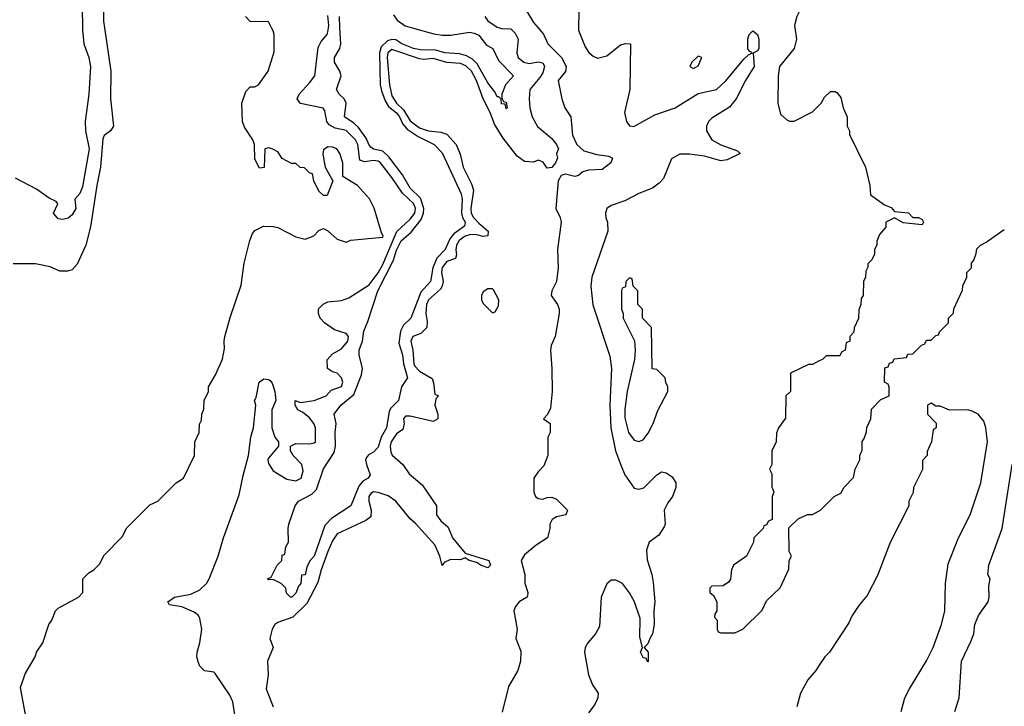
# Model space of a CAD drawing. Header units: inches. Extents: x 2668334 to 2765628, y 828034 to 955234.
# Tile 61 of 218: x 2686501 to 2690810, y 867033 to 870035. Entities that reach past the tile are written whole.
import ezdxf

# ---------------------------------------------------------------- set-up
doc = ezdxf.new("R2010")
doc.units = ezdxf.units.IN
doc.header["$MEASUREMENT"] = 0
for name, color, linetype in [('C6886', 7, 'Continuous'), ('C6887', 7, 'Continuous'), ('C6896', 7, 'Continuous')]:
    doc.layers.add(name, color=color, linetype=linetype)

msp = doc.modelspace()

# ---------------------------------------------------------------- linework, layer by layer
at = {"layer": 'C6886', "color": 4}
for points, elevation in [([(2686872.6, 870000), (2686900.5, 869810), (2686898, 869690), (2686911, 869570), (2686898, 869550), (2686870.5, 869529.5), (2686865.1, 869514.9), (2686855.3, 869390), (2686838.3, 869310), (2686810.3, 869129.7), (2686790.8, 869050), (2686753.2, 868966.8), (2686730, 868942), (2686710, 868935.3), (2686676.4, 868936.4), (2686634.6, 868954.6), (2686570, 868968), (2686472.7, 868967.3)], 16), ([(2686775.4, 870000), (2686775.5, 869990), (2686782.4, 869930), (2686803.7, 869870), (2686810.3, 869830), (2686803.7, 869710), (2686788.2, 869590), (2686788.5, 869550), (2686804.9, 869470), (2686775.6, 869304.4), (2686764.5, 869275.5), (2686742, 869250), (2686746, 869210), (2686730, 869182), (2686713.2, 869166.8), (2686690, 869161.2), (2686670, 869165.2), (2686648.7, 869190), (2686668, 869230), (2686660.4, 869240.4), (2686630, 869255.3), (2686574.8, 869294.8), (2686482.7, 869342.7)], 12), ([(2686528.4, 866988.4), (2686504.7, 867115.3), (2686525.6, 867174.4), (2686568.7, 867250), (2686575.3, 867270), (2686602, 867310), (2686628.7, 867390), (2686642, 867410), (2686658, 867450), (2686670, 867462), (2686758, 867510), (2686778, 867530), (2686778, 867590), (2686803.1, 867616.9), (2686826, 867630), (2686850, 867654), (2686870, 867694), (2686950, 867774), (2686970, 867814), (2687070, 867914), (2687106, 867930), (2687186, 868010), (2687218, 868030), (2687266, 868130), (2687268, 868190), (2687286, 868230), (2687287.3, 868267.3), (2687296.4, 868283.6), (2687298, 868310), (2687307.3, 868332.7), (2687308, 868370), (2687328, 868410), (2687328, 868430), (2687358, 868482), (2687389.3, 868550.7), (2687398, 868598), (2687395.3, 868630), (2687399, 868650), (2687423.1, 868736.9), (2687470, 868874), (2687484, 868970), (2687508.7, 869070), (2687520.2, 869099.8), (2687530, 869114), (2687568, 869132), (2687610, 869131.3), (2687630, 869126), (2687710, 869086), (2687750, 869076), (2687788, 869090), (2687810, 869114), (2687830, 869122), (2687850, 869112), (2687890, 869076), (2687930, 869062), (2687950, 869071), (2688090, 869084.7), (2688092, 869090), (2688084, 869104), (2688051.7, 869211.7), (2688031.8, 869251.8), (2687979, 869310), (2687915.3, 869350), (2687914.5, 869410), (2687902.7, 869450), (2687888.7, 869470), (2687870, 869478), (2687850, 869479.3), (2687830, 869466), (2687827.1, 869447.1), (2687838, 869390), (2687872, 869330), (2687847.3, 869267.3), (2687830, 869266), (2687810, 869286), (2687788, 869330), (2687782, 869362), (2687770, 869366), (2687747.3, 869387.3), (2687728.4, 869388.4), (2687710, 869406), (2687690, 869406), (2687650, 869428), (2687630, 869458), (2687606, 869470), (2687590, 869475.3), (2687574, 869470), (2687571.6, 869388.4), (2687550, 869386), (2687530, 869426), (2687529, 869490), (2687521.2, 869510), (2687484.8, 869564.8), (2687476, 869590), (2687473.2, 869670), (2687490, 869722), (2687510, 869742), (2687530, 869742), (2687546, 869750), (2687588.7, 869810), (2687614.6, 869894.6), (2687615.3, 869970), (2687610, 869986), (2687603, 870000)], 16), ([(2687452.6, 866930), (2687433.1, 867053.1), (2687421.3, 867081.3), (2687356.5, 867176.5), (2687350, 867182), (2687310, 867188), (2687290, 867208), (2687283.2, 867223.2), (2687276, 867250), (2687277.2, 867270), (2687289.2, 867310), (2687298, 867370), (2687290, 867417.2), (2687282.9, 867430), (2687264.2, 867444.2), (2687210, 867467.8), (2687156.4, 867476.4), (2687148.7, 867490), (2687178, 867510), (2687250, 867523.7), (2687290, 867542.4), (2687318.4, 867570), (2687330, 867591), (2687369.6, 867690), (2687392.3, 867770), (2687462, 867958), (2687478.3, 868041.7), (2687502.7, 868130), (2687513.2, 868210), (2687524, 868250), (2687534, 868350), (2687529.2, 868370), (2687536, 868384), (2687549.4, 868450.6), (2687570, 868464.7), (2687590, 868462), (2687596.9, 868456.9), (2687605.4, 868445.4), (2687618, 868410), (2687622, 868370), (2687604.7, 868330), (2687604.7, 868250), (2687618, 868210), (2687634, 868190), (2687634, 868170), (2687590, 868118), (2687586.8, 868110), (2687590, 868094), (2687610, 868062), (2687670, 868026), (2687710, 868018.8), (2687733.2, 868030), (2687742, 868062), (2687735.3, 868090), (2687698, 868130), (2687686, 868150), (2687686, 868170), (2687710, 868182), (2687770, 868181), (2687790, 868184.7), (2687795.3, 868190), (2687796, 868250), (2687789, 868270), (2687770, 868294), (2687739.3, 868319.3), (2687718, 868330), (2687706, 868350), (2687706, 868370), (2687730, 868362), (2687790, 868370.7), (2687842, 868390), (2687864.8, 868415.2), (2687909.2, 868430.8), (2687914.5, 868450), (2687909, 868470), (2687890, 868489), (2687870, 868495.3), (2687848, 868510), (2687847.3, 868547.3), (2687870, 868574), (2687910, 868596), (2687937, 868630), (2687939.5, 868650), (2687930, 868662.7), (2687879.3, 868679.3), (2687835.3, 868710), (2687815.3, 868730), (2687809, 868750), (2687809.3, 868770.7), (2687829.1, 868790.9), (2687850, 868801), (2687910, 868807.3), (2687941.5, 868818.5), (2688030, 868875.5), (2688070, 868928.5), (2688090, 868965.3), (2688151.4, 869108.6), (2688210, 869163.7), (2688229.7, 869190), (2688233.6, 869210), (2688226.3, 869230), (2688176.2, 869276.2), (2688130, 869346), (2688079.6, 869410), (2688070, 869416.9), (2688050, 869419.7), (2688010, 869413.6), (2687990, 869421.2), (2687981, 869490), (2687971.1, 869510), (2687930, 869551.1), (2687881.3, 869561.3), (2687855.6, 869575.6), (2687844.5, 869590), (2687836.5, 869636.5), (2687829.1, 869649.1), (2687729.5, 869669.5), (2687715.3, 869690), (2687724, 869710), (2687770, 869758.8), (2687792.3, 869790), (2687806.7, 869913.3), (2687820.1, 869939.9), (2687846, 869970), (2687850, 869982), (2687852.6, 870000)], 12), ([(2688600.3, 870000), (2688610, 869997.3), (2688650, 869996), (2688670, 869976), (2688682, 869950), (2688676.3, 869890), (2688682, 869870), (2688706.8, 869850), (2688730, 869843.1), (2688770, 869850.4), (2688790, 869846.8), (2688798.4, 869830), (2688790, 869802.7), (2688778, 869782), (2688733.4, 869730), (2688730.7, 869690), (2688734, 869650), (2688744.4, 869610), (2688767.7, 869567.7), (2688830, 869515.5), (2688850.5, 869490), (2688858.8, 869470), (2688850.8, 869450), (2688854.8, 869430), (2688846, 869410), (2688830, 869389), (2688810, 869386), (2688792.3, 869412.3), (2688778.6, 869418.6), (2688770, 869421.2), (2688750, 869412.3), (2688710, 869415.1), (2688678, 869438), (2688617.4, 869517.4), (2688578.5, 869578.5), (2688559.8, 869630), (2688528.8, 869688.8), (2688499.8, 869770), (2688478.2, 869810), (2688454.2, 869834.2), (2688430, 869843.5), (2688370, 869847.6), (2688310, 869865.3), (2688270, 869860.9), (2688250, 869864.2), (2688130, 869905.7), (2688111.8, 869890), (2688109.3, 869870), (2688119.1, 869750), (2688130, 869702), (2688150.3, 869670), (2688181.3, 869641.3), (2688210, 869593.1), (2688250, 869563.2), (2688290, 869549.1), (2688343.4, 869543.4), (2688370, 869534.8), (2688410.7, 869490), (2688428, 869448), (2688442, 869390), (2688478.3, 869318.3), (2688486.7, 869290), (2688475.2, 869210), (2688477.3, 869190), (2688487.7, 869170), (2688510, 869144.9), (2688550.8, 869110), (2688550, 869089.6), (2688530, 869086.9), (2688496.3, 869096.3), (2688470, 869095), (2688450, 869088.8), (2688424.7, 869070), (2688412.4, 869050), (2688409.2, 869029.2), (2688413, 869007), (2688408.6, 868991.4), (2688370, 868977.7), (2688350, 868952.3), (2688347.2, 868930), (2688354.3, 868890), (2688350.3, 868869.7), (2688343, 868857), (2688290.5, 868810), (2688282, 868790), (2688278, 868750), (2688284.5, 868715.5), (2688282.8, 868690), (2688256.7, 868663.3), (2688222, 868650), (2688213, 868630), (2688221.7, 868590), (2688225.2, 868530), (2688230, 868520.5), (2688250, 868498), (2688306, 868466), (2688312.7, 868447.3), (2688318, 868398), (2688334, 868390), (2688322, 868378), (2688318, 868350), (2688331, 868310), (2688331.3, 868290), (2688310, 868279), (2688210, 868302), (2688190, 868301.2), (2688180.7, 868290), (2688183, 868270), (2688177.1, 868242.9), (2688150, 868224.5), (2688127.4, 868190), (2688122.6, 868170), (2688124.9, 868144.9), (2688130.6, 868130.6), (2688178, 868090), (2688206, 868050), (2688262, 868002), (2688324.7, 867910), (2688324.7, 867870), (2688343.5, 867843.5), (2688376.8, 867816.8), (2688394.8, 867770), (2688450, 867702), (2688554, 867670), (2688562, 867650), (2688550, 867638), (2688518, 867650), (2688502, 867662), (2688468, 867670), (2688450, 867682), (2688430, 867674), (2688385.8, 867674.2), (2688358, 867662), (2688350, 867648), (2688339.3, 867690), (2688318.3, 867738.3), (2688233, 867833), (2688210, 867852.3), (2688147, 867930), (2688112.9, 867952.9), (2688070, 867967.3), (2688050, 867971.1), (2688037.1, 867962.9), (2688028.8, 867950), (2688028.7, 867930), (2688039.1, 867890), (2688038, 867862), (2688015.2, 867844.8), (2687890, 867786.6), (2687870, 867757.2), (2687850, 867709.2), (2687820.8, 867630), (2687806.3, 867573.7), (2687757.2, 867482.8), (2687697, 867423), (2687630, 867399), (2687618, 867390), (2687606, 867370), (2687596, 867330), (2687611, 867290), (2687584.9, 867230), (2687588, 867170), (2687579.3, 867110), (2687610.8, 867030)], 12), ([(2688218.9, 870000), (2688313.8, 869973.8), (2688350, 869967.7), (2688387.9, 869967.9), (2688470, 869980.5), (2688490, 869977.1), (2688510, 869967.3), (2688544.4, 869924.4), (2688571, 869910), (2688596.7, 869856.7), (2688662.8, 869790), (2688626.8, 869750), (2688611, 869710), (2688611.6, 869691.6), (2688618, 869678), (2688630, 869674), (2688634, 869650), (2688630, 869646), (2688626, 869666), (2688610, 869668), (2688608.4, 869688.4), (2688598, 869698), (2688590, 869698), (2688580.2, 869720.2), (2688550, 869759.3), (2688502.4, 869842.4), (2688482.6, 869862.6), (2688456.8, 869876.8), (2688425.5, 869885.5), (2688362, 869890), (2688322, 869902), (2688255.8, 869904.2), (2688224, 869910), (2688174, 869930), (2688147.3, 869947.3), (2688130, 869948.6), (2688110, 869943.1), (2688082.9, 869917.1), (2688076, 869890), (2688079.1, 869750), (2688083.8, 869723.8), (2688100.6, 869680.6), (2688115.2, 869655.2), (2688150, 869627.4), (2688163.6, 869610), (2688178.4, 869578.4), (2688196.3, 869556.3), (2688244.6, 869524.6), (2688315.5, 869490), (2688350, 869453.4), (2688433.7, 869273.7), (2688437.6, 869250), (2688434.9, 869190), (2688438.9, 869170), (2688450.3, 869150), (2688448.2, 869131.8), (2688401, 869099), (2688383.4, 869076.6), (2688363.7, 869030), (2688327.2, 868992.8), (2688308.8, 868950), (2688299.5, 868890), (2688256, 868844), (2688212.4, 868730), (2688180.7, 868699.3), (2688167.1, 868672.9), (2688160.8, 868620.8), (2688176.5, 868570), (2688180.2, 868530), (2688198.4, 868470), (2688172, 868430), (2688159.3, 868370), (2688124.5, 868335.5), (2688117.5, 868322.5), (2688106.4, 868250), (2688082.4, 868210), (2688070, 868166), (2688050, 868143.7), (2688027.3, 868132.7), (2688018.8, 868121.2), (2688014.8, 868110), (2688018.8, 868090), (2688034.8, 868045.2), (2688026, 868030), (2688003.1, 868016.9), (2687984.7, 867995.3), (2687950.8, 867910), (2687866.2, 867853.8), (2687836.1, 867823.9), (2687790, 867689), (2687770.6, 867669.4), (2687758, 867642), (2687750, 867608), (2687734, 867606), (2687730.8, 867570), (2687721, 867559), (2687710, 867528), (2687692, 867510), (2687686, 867510), (2687668.4, 867528.4), (2687666, 867550), (2687646, 867570), (2687610, 867588), (2687590, 867586), (2687586, 867590), (2687602, 867598), (2687628, 867650), (2687648, 867670), (2687650, 867694), (2687662, 867698), (2687666, 867730), (2687678, 867750), (2687675.3, 867810), (2687679, 867830), (2687706, 867910), (2687721.2, 867930), (2687779.3, 867960.7), (2687799.7, 867980.3), (2687830, 868071.3), (2687877.2, 868142.8), (2687882.9, 868170), (2687882, 868230), (2687886.6, 868270), (2687877.2, 868310), (2687907, 868350), (2687963.1, 868396.9), (2687997.6, 868482.4), (2688001.6, 868510), (2687986, 868570), (2687986, 868590), (2688001.3, 868630), (2688006.5, 868673.5), (2688025.1, 868714.9), (2688068.6, 868850), (2688136.5, 868983.5), (2688150, 869027.3), (2688170, 869068.2), (2688213.6, 869106.4), (2688258.6, 869161.4), (2688268.9, 869190), (2688269, 869210), (2688254.7, 869254.7), (2688210, 869298.7), (2688176.5, 869356.5), (2688116.2, 869436.2), (2688090, 869460.5), (2688049.8, 869469.8), (2688037.7, 869477.7), (2688030, 869486), (2688017.3, 869517.3), (2687983.4, 869563.4), (2687963, 869583), (2687922.9, 869610), (2687929.7, 869670), (2687921.3, 869690), (2687899.5, 869710), (2687887, 869730), (2687907.6, 869790), (2687901.6, 869810), (2687878.7, 869850), (2687878.7, 869870), (2687902.6, 869910), (2687906, 869930), (2687902.7, 870000)], 8), ([(2688769.4, 870000), (2688792.7, 869972.7), (2688813, 869930), (2688872, 869870), (2688892.2, 869830), (2688890, 869808.7), (2688858, 869770), (2688874, 869690), (2688887.3, 869650), (2688913.4, 869610), (2688920.7, 869530), (2688939.1, 869490), (2688970, 869462.4), (2689026.4, 869446.4), (2689079, 869439), (2689094.8, 869430), (2689088, 869410), (2689050, 869379.7), (2688990, 869377), (2688966, 869370), (2688946, 869354), (2688930, 869349), (2688890, 869359.7), (2688870, 869353.7), (2688857.8, 869330), (2688847.9, 869210), (2688866.3, 869170), (2688870.3, 869150.3), (2688855.2, 869030), (2688858, 868950), (2688850.4, 868890), (2688830.5, 868850), (2688826.8, 868830), (2688854.9, 868790), (2688861.6, 868770), (2688861.6, 868750), (2688844.9, 868650), (2688827.3, 868610), (2688824, 868590), (2688830.5, 868509.5), (2688830.8, 868410), (2688823.6, 868336.4), (2688811.6, 868308.4), (2688794, 868290), (2688822, 868270), (2688822, 868230), (2688812, 868210), (2688812, 868130), (2688795.3, 868084.7), (2688770, 868058), (2688751.3, 868030), (2688751.3, 867970), (2688758, 867950), (2688770, 867941), (2688790, 867938), (2688810, 867946), (2688830, 867946.8), (2688850, 867938.8), (2688898, 867890), (2688891.3, 867870), (2688850, 867861.2), (2688831.3, 867850), (2688821, 867830), (2688821, 867810), (2688811, 867770), (2688762, 867738), (2688710, 867695.3), (2688696, 867670), (2688711.3, 867610), (2688711.1, 867571.1), (2688724.7, 867530), (2688723.6, 867516.4), (2688722, 867510), (2688686.8, 867490), (2688670.8, 867470), (2688664, 867450), (2688678, 867370), (2688672, 867330), (2688694, 867274), (2688693.4, 867230), (2688680.7, 867190), (2688640.5, 867119.5), (2688612.3, 867007.7)], 16), ([(2688946.3, 870000), (2688946, 869990), (2688976.3, 869916.3), (2688991.8, 869891.8), (2689010, 869876.3), (2689030, 869867.7), (2689070, 869877.3), (2689130, 869924.7), (2689151.6, 869931.6), (2689174, 869930), (2689170.7, 869730), (2689148.5, 869630), (2689156.3, 869590), (2689170, 869570.8), (2689188.5, 869568.5), (2689281.3, 869618.7), (2689370, 869650.5), (2689470, 869712.7), (2689550, 869730.6), (2689591.7, 869768.3), (2689670, 869863), (2689690, 869881), (2689708, 869890), (2689696, 869896), (2689688.3, 869908.3), (2689686.9, 869950), (2689694, 869970), (2689710, 869986), (2689730, 869971), (2689735.3, 869950), (2689735.8, 869910), (2689730, 869899.3), (2689711, 869889), (2689715.3, 869830), (2689677, 869770), (2689636.4, 869690), (2689607.5, 869652.5), (2689530, 869604.5), (2689515.5, 869590), (2689506, 869570), (2689506.4, 869550), (2689530.7, 869510), (2689570, 869488.2), (2689642, 869462), (2689654, 869450), (2689597.5, 869422.5), (2689570, 869417.7), (2689498.2, 869438.2), (2689432.1, 869447.9), (2689390, 869447), (2689353.2, 869426.8), (2689318.5, 869341.5), (2689299.8, 869320.2), (2689270, 869299), (2689210, 869276), (2689150, 869242.7), (2689090, 869222.7), (2689071, 869210), (2689064, 869190), (2689065.5, 869170), (2689073.4, 869150), (2689075.5, 869110), (2689004.2, 868910), (2689001.1, 868870), (2689008.7, 868788.7), (2689084.1, 868564.1), (2689090.4, 868510), (2689083.1, 868350), (2689088.5, 868250), (2689108.2, 868150), (2689130, 868091.3), (2689150, 868044.7), (2689190, 867986.8), (2689210, 867982.8), (2689232, 867988), (2689290, 868044.7), (2689310, 868058), (2689330, 868054), (2689356.9, 868036.9), (2689372, 868010), (2689372, 867990), (2689358, 867950), (2689336.8, 867923.2), (2689321, 867890), (2689326, 867830), (2689322, 867818), (2689298, 867782), (2689256, 867750), (2689244.5, 867715.5), (2689247.1, 867672.9), (2689267.3, 867610), (2689273.7, 867573.7), (2689280.7, 867490), (2689276, 867450), (2689277.3, 867390), (2689270.8, 867350), (2689258, 867330), (2689250, 867306), (2689234, 867290), (2689252, 867270), (2689252, 867230), (2689250, 867226), (2689242, 867242), (2689230, 867246), (2689218, 867270), (2689226, 867290), (2689214.6, 867334.6), (2689216.5, 867416.5), (2689192.3, 867490), (2689170, 867529), (2689139, 867570), (2689110, 867585.2), (2689090, 867585.2), (2689070, 867569), (2689046.4, 867510), (2689038, 867382), (2689020.5, 867350), (2688987.7, 867310), (2688976.3, 867290), (2688973.4, 867270), (2688990.7, 867170), (2689007.1, 867127.1), (2689032, 867090), (2689031.3, 867070), (2689018.5, 867041.5), (2688990, 867004)], 24), ([(2689893.5, 870000), (2689901, 869950), (2689891, 869910), (2689826.8, 869830), (2689821, 869790), (2689818.8, 869670), (2689830, 869622), (2689858, 869598), (2689870, 869592), (2689890, 869592), (2689970, 869632), (2690000, 869662)], 28), ([(2690000, 868543), (2689970, 868528), (2689952.7, 868527.3), (2689874, 868490), (2689874, 868410), (2689854, 868390), (2689852.7, 868292.7), (2689822, 868250), (2689812.7, 868227.3), (2689811.1, 868188.9), (2689792, 868150), (2689792, 868090), (2689782, 868070), (2689792, 868050), (2689792.7, 867992.7), (2689802, 867970), (2689794, 867950), (2689794, 867850), (2689778, 867842), (2689770, 867826), (2689758, 867822), (2689754, 867810), (2689714, 867770), (2689712, 867750), (2689682, 867690), (2689624.7, 867650), (2689616, 867630), (2689611.6, 867588.4), (2689603.6, 867576.4), (2689579.6, 867560.4), (2689530, 867558), (2689522, 867550), (2689522, 867530), (2689538, 867518), (2689552, 867490), (2689552, 867450), (2689543.6, 867436.4), (2689542, 867422), (2689554, 867410), (2689554, 867370), (2689558, 867358), (2689570, 867354), (2689630, 867354), (2689666, 867370), (2689750, 867454), (2689770, 867494), (2689828.4, 867551.6), (2689867.3, 867632.7), (2689868, 867670), (2689878, 867690), (2689868, 867710), (2689867.3, 867812.7), (2689907.3, 867852.7), (2689948.4, 867871.6), (2689970, 867872), (2690000, 867887)], 28), ([(2690000, 867213), (2689984.7, 867190), (2689950, 867148), (2689918, 867090), (2689902, 867030)], 28)]:
    msp.add_lwpolyline(points, dxfattribs=dict(at, elevation=elevation))
for points, elevation in [([(2689470, 869875.3), (2689442, 869850), (2689434, 869830), (2689450, 869822), (2689470, 869834), (2689486, 869870)], 28), ([(2689170, 868906), (2689154, 868890), (2689152.7, 868867.3), (2689138, 868862), (2689134, 868850), (2689134, 868770), (2689142, 868750), (2689142, 868730), (2689191.6, 868631.6), (2689194, 868590), (2689192, 868550), (2689159.1, 868410), (2689148.6, 868331.4), (2689150, 868294), (2689165.5, 868230), (2689190, 868196), (2689210, 868191.3), (2689230, 868198), (2689252.1, 868227.9), (2689274, 868270), (2689293.6, 868326.4), (2689338, 868410), (2689338, 868430), (2689328.4, 868448.4), (2689326, 868470), (2689290, 868506), (2689268.4, 868508.4), (2689266, 868690), (2689226, 868730), (2689226, 868770), (2689206, 868790), (2689206, 868850), (2689186, 868870), (2689182, 868902)], 28), ([(2688570, 868858), (2688550, 868858), (2688530, 868846), (2688522, 868830), (2688522, 868810), (2688530, 868794), (2688570, 868754), (2688582, 868758), (2688596.4, 868783.6), (2688598, 868810), (2688574, 868854)], 16)]:
    msp.add_lwpolyline(points, close=True, dxfattribs=dict(at, elevation=elevation))
at = {"layer": 'C6887', "color": 4}
for points, elevation in [([(2690000, 870477.3), (2689968, 870390), (2689928.7, 870330), (2689928, 870308), (2689944.7, 870270), (2689944.7, 870230), (2689951.3, 870208.7), (2689924.7, 870150), (2689922, 870090), (2689902, 870050), (2689892, 870010), (2689893.5, 870000)], 28), ([(2686861.6, 870390), (2686868.4, 870028.4), (2686872.6, 870000)], 16), ([(2686774.9, 870090), (2686775.4, 870000)], 12), ([(2688697.3, 870110), (2688750, 870022.8), (2688769.4, 870000)], 16), ([(2688948.4, 870070), (2688946.3, 870000)], 24), ([(2687603, 870000), (2687590, 870026), (2687510, 870028), (2687488.9, 870048.9)], 16), ([(2687852.6, 870000), (2687854, 870010), (2687850, 870054)], 12), ([(2687902.7, 870000), (2687900.4, 870050)], 8), ([(2688136.7, 870056.7), (2688153, 870033), (2688188.4, 870008.4), (2688218.9, 870000)], 8), ([(2688536.3, 870050), (2688550, 870030.8), (2688590, 870002.8), (2688600.3, 870000)], 12)]:
    msp.add_lwpolyline(points, dxfattribs=dict(at, elevation=elevation))
at = {"layer": 'C6896', "color": 4}
for points, elevation in [([(2690000, 869662), (2690008, 869670), (2690023.1, 869696.9), (2690050, 869722), (2690070, 869722), (2690076.9, 869716.9), (2690094.4, 869694.4), (2690104.7, 869650), (2690122, 869610), (2690122, 869570), (2690132, 869550), (2690132.7, 869532.7), (2690202, 869390), (2690222, 869310), (2690224.7, 869270), (2690286.4, 869226.4), (2690314.4, 869214.4), (2690330, 869196), (2690390.4, 869190.4), (2690410, 869171), (2690434, 869170), (2690450, 869162), (2690456, 869150), (2690450, 869138), (2690367, 869147), (2690330, 869168.7), (2690292, 869150), (2690291.6, 869128.4), (2690263.6, 869096.4), (2690252.7, 869067.3), (2690252, 869050), (2690242, 869030), (2690242, 869010), (2690230, 868986), (2690212.7, 868967.3), (2690212.7, 868952.7), (2690203.6, 868936.4), (2690202, 868910), (2690194, 868890), (2690192, 868830), (2690183.6, 868816.4), (2690182, 868790), (2690172.7, 868767.3), (2690171.6, 868728.4), (2690152.7, 868687.3), (2690151.6, 868668.4), (2690134, 868650), (2690134, 868630), (2690118, 868622), (2690114, 868590), (2690098, 868582), (2690090, 868566), (2690030, 868566), (2690014, 868550), (2690000, 868543)], 28), ([(2690000, 867887), (2690006, 867890), (2690066, 867950), (2690094.6, 867965.4), (2690108.9, 867991.1), (2690150, 868034), (2690158, 868070), (2690178, 868110), (2690178, 868130), (2690187.3, 868152.7), (2690188.4, 868191.6), (2690196.4, 868203.6), (2690207.3, 868232.7), (2690208.4, 868251.6), (2690226, 868290), (2690228.4, 868331.6), (2690270, 868374), (2690306, 868390), (2690306, 868430), (2690302, 868442), (2690286, 868450), (2690287.3, 868512.7), (2690302, 868518), (2690307.3, 868532.7), (2690322, 868538), (2690327.3, 868552.7), (2690382, 868558), (2690387.3, 868572.7), (2690410, 868574), (2690447.3, 868612.7), (2690462, 868618), (2690470, 868634), (2690490, 868634), (2690510, 868654), (2690522, 868658), (2690526, 868670), (2690566, 868710), (2690566, 868730), (2690587.3, 868752.7), (2690588.4, 868771.6), (2690627.3, 868852.7), (2690628.4, 868871.6), (2690646, 868910), (2690646, 868930), (2690666, 868950), (2690666, 868970), (2690676.4, 868983.6), (2690687.3, 869012.7), (2690690, 869034), (2690706, 869050), (2690730, 869062), (2690810, 869118)], 28), ([(2690358, 867010), (2690375.3, 867070), (2690395.3, 867110), (2690470, 867231.3), (2690499.3, 867290), (2690535.1, 867390), (2690549.3, 867450), (2690553.2, 867570), (2690564.1, 867655.9), (2690609.2, 867770), (2690661.2, 867870), (2690706.6, 868010), (2690736, 868190), (2690729, 868250), (2690720.2, 868280.2), (2690695.3, 868310), (2690670, 868324), (2690650, 868329), (2690570, 868328), (2690530, 868346), (2690510, 868346), (2690490, 868358), (2690474, 868350), (2690474, 868310), (2690511.6, 868271.6), (2690512, 868250), (2690498, 868242), (2690492, 868190), (2690472.7, 868147.3), (2690472, 868130), (2690452.7, 868107.3), (2690451.6, 868068.4), (2690412, 867990), (2690411.6, 867968.4), (2690392, 867930), (2690392, 867910), (2690311.1, 867748.9), (2690254.4, 867605.6), (2690210, 867518), (2690174, 867474), (2690144.7, 867430), (2690130, 867398), (2690044.7, 867270), (2690024.7, 867250), (2690000, 867213)], 28), ([(2690593.2, 867010), (2690612.7, 867070), (2690622.7, 867230), (2690664.1, 867315.9), (2690676, 867350), (2690681.2, 867390), (2690697.2, 867430), (2690739, 867490), (2690744, 867510), (2690742, 867558), (2690748, 867590), (2690738, 867610), (2690742, 867650), (2690801.2, 867810), (2690844, 868090)], 24)]:
    msp.add_lwpolyline(points, dxfattribs=dict(at, elevation=elevation))

doc.saveas('drawing.dxf')
